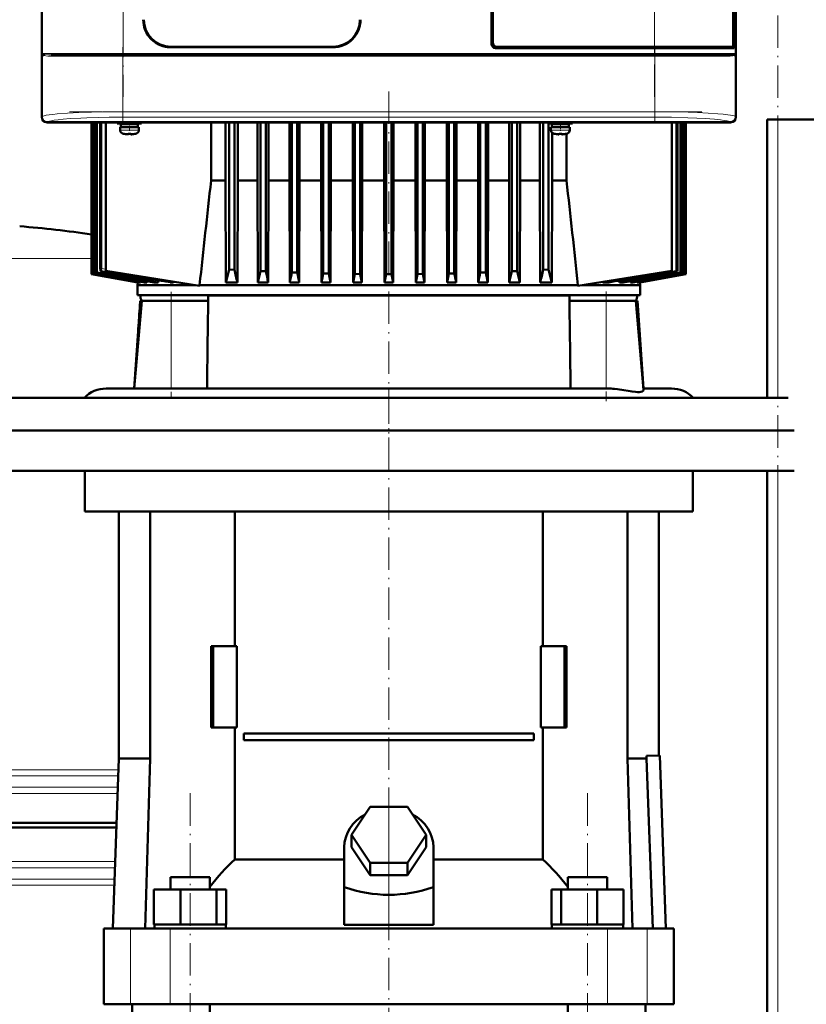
# Model space of a CAD drawing. Extents: x -1595 to 1972, y -1757 to 691.
# Tile 46 of 59: x 175 to 466, y 87 to 452. Entities that reach past the tile are written whole.
import ezdxf

# ---------------------------------------------------------------- set-up
doc = ezdxf.new("R2010")
doc.units = 0
doc.linetypes.add('DASHDOT', pattern=[18.5, 12, -3, 0.5, -3])

msp = doc.modelspace()

# ---------------------------------------------------------------- linework, layer by layer
at = {"color": 7, "lineweight": 50}
for p, q in [((183.09, 623.53), (183.09, 415.57)), ((440.04, 415.57), (440.04, 623.53)), ((349.57, 442.55), (349.57, 596.55)), ((350.07, 596.05), (350.07, 443.05)), ((439.02, 442.52), (439.02, 596.58)), ((439.14, 595.71), (439.14, 443.38)), ((183.07, 427.75), (183.07, 519.35)), ((440.07, 519.35), (440.07, 427.75)), ((230.87, 441.55), (290.87, 441.55)), ((290.87, 441.35), (230.87, 441.35)), ((409.85, 441.05), (351.07, 441.05)), ((351.56, 441.55), (409.85, 441.55)), ((438.78, 441.55), (409.85, 441.55)), ((409.85, 441.05), (439.34, 441.05)), ((438.79, 441.55), (439.04, 441.55)), ((438.86, 441.59), (439.04, 441.55)), ((439.02, 443.38), (439.14, 443.38)), ((439.34, 443.35), (439.02, 443.35)), ((439.04, 441.55), (439.04, 441.05)), ((439.14, 443.38), (439.34, 443.35)), ((439.34, 441.05), (439.34, 443.35)), ((183.48, 438.57), (183.45, 438.61)), ((183.51, 438.55), (183.48, 438.57)), ((186.6, 438.55), (193.18, 438.55)), ((203.7, 438.55), (192.33, 438.55)), ((193.18, 438.55), (213.28, 438.55)), ((213.28, 438.55), (409.85, 438.55)), ((409.85, 438.55), (436.52, 438.55)), ((439.65, 438.58), (439.62, 438.55)), ((439.68, 438.57), (439.62, 438.55)), ((439.62, 438.55), (439.62, 438.54)), ((439.66, 438.58), (439.65, 438.58)), ((439.68, 438.61), (439.66, 438.58)), ((439.68, 438.8), (439.73, 438.83)), ((439.69, 438.8), (439.73, 438.83)), ((183.07, 423.35), (183.07, 427.75)), ((183.09, 427.75), (183.07, 427.75)), ((440.07, 427.75), (440.04, 427.75)), ((440.06, 427.75), (440.06, 423.35)), ((183.07, 415.55), (183.07, 423.35)), ((183.07, 423.35), (183.09, 423.35)), ((440.04, 423.35), (440.07, 423.35)), ((440.07, 423.35), (440.07, 415.55)), ((197.86, 413.55), (185.07, 413.55)), ((438.04, 413.58), (185.09, 413.58)), ((197.87, 413.58), (197.86, 413.55)), ((202.27, 413.55), (197.86, 413.55)), ((201.56, 413.55), (201.56, 357.35)), ((201.56, 357.35), (201.56, 413.55)), ((201.73, 357.41), (201.73, 413.55)), ((201.8, 357.44), (201.8, 413.55)), ((202.27, 413.55), (202.26, 413.58)), ((314.86, 413.55), (202.27, 413.55)), ((202.32, 357.61), (202.32, 413.55)), ((202.46, 357.66), (202.46, 413.55)), ((203.33, 357.95), (203.33, 413.55)), ((203.54, 358.02), (203.54, 413.55)), ((204.76, 359.51), (204.76, 413.55)), ((205.05, 359.46), (205.05, 413.55)), ((206.82, 413.55), (206.82, 358.55)), ((211.07, 413.55), (211.07, 413.12)), ((215.57, 413.12), (211.07, 413.12)), ((212.07, 411.82), (212.07, 410.69)), ((212.07, 411.82), (215.57, 411.82)), ((215.57, 413.02), (212.42, 413.02)), ((212.42, 413.02), (212.42, 411.92)), ((215.57, 411.92), (212.42, 411.92)), ((213.57, 413.02), (213.57, 413.12)), ((213.57, 411.82), (213.57, 411.92)), ((215.57, 413.12), (220.07, 413.12)), ((215.57, 413.02), (218.72, 413.02)), ((215.57, 411.92), (218.72, 411.92)), ((219.07, 411.82), (215.57, 411.82)), ((217.57, 413.02), (217.57, 413.12)), ((217.57, 411.82), (217.57, 411.92)), ((218.72, 413.02), (218.72, 411.92)), ((219.07, 410.69), (219.07, 411.82)), ((220.07, 413.12), (220.07, 413.55)), ((245.77, 392.05), (245.77, 413.55)), ((251.11, 392.05), (251.11, 413.55)), ((252.43, 413.55), (252.43, 359.14)), ((254.43, 413.55), (254.43, 359.02)), ((255.63, 392.05), (255.63, 413.55)), ((262.98, 392.05), (262.98, 413.55)), ((264.06, 413.55), (264.06, 358.52)), ((266.06, 413.55), (266.06, 358.43)), ((267.05, 392.05), (267.05, 413.55)), ((274.78, 413.55), (274.78, 392.05)), ((275.68, 413.55), (275.68, 358.02)), ((277.68, 413.55), (277.68, 357.95)), ((278.54, 413.55), (278.54, 392.05)), ((286.52, 392.05), (286.52, 413.55)), ((287.31, 413.55), (287.31, 357.66)), ((289.31, 413.55), (289.31, 357.61)), ((290.07, 413.55), (290.07, 392.05)), ((298.21, 413.55), (298.21, 392.05)), ((298.93, 413.55), (298.93, 357.44)), ((300.93, 413.55), (300.93, 357.41)), ((301.64, 392.05), (301.64, 413.55)), ((309.86, 392.05), (309.86, 413.55)), ((310.56, 413.55), (310.56, 357.35)), ((312.56, 413.55), (312.56, 357.35)), ((313.26, 392.05), (313.26, 413.55)), ((314.87, 413.58), (314.86, 413.55)), ((319.27, 413.55), (314.86, 413.55)), ((319.27, 413.55), (319.26, 413.58)), ((427.86, 413.55), (319.27, 413.55)), ((321.47, 413.55), (321.47, 392.05)), ((322.18, 413.55), (322.18, 357.41)), ((324.18, 413.55), (324.18, 357.44)), ((324.91, 413.55), (324.91, 392.05)), ((333.04, 392.05), (333.04, 413.55)), ((333.81, 413.55), (333.81, 357.61)), ((335.81, 413.55), (335.81, 357.66)), ((336.6, 413.55), (336.6, 392.05)), ((344.58, 392.05), (344.58, 413.55)), ((345.43, 413.55), (345.43, 357.95)), ((347.43, 413.55), (347.43, 358.02)), ((348.34, 413.55), (348.34, 392.05)), ((356.06, 392.05), (356.06, 413.55)), ((357.06, 413.55), (357.06, 358.43)), ((359.06, 413.55), (359.06, 358.52)), ((360.13, 392.05), (360.13, 413.55)), ((367.48, 392.05), (367.48, 413.55)), ((368.68, 413.55), (368.68, 359.02)), ((370.57, 413.12), (370.57, 413.55)), ((370.57, 413.12), (375.07, 413.12)), ((370.68, 413.12), (370.68, 359.14)), ((371.57, 411.82), (375.07, 411.82)), ((371.57, 410.69), (371.57, 411.82)), ((375.07, 413.02), (371.92, 413.02)), ((371.92, 411.92), (371.92, 413.02)), ((371.92, 411.92), (375.07, 411.92)), ((372.01, 413.12), (372.01, 413.02)), ((372.01, 411.92), (372.01, 411.82)), ((373.07, 413.12), (373.07, 413.02)), ((373.07, 411.92), (373.07, 411.82)), ((379.57, 413.12), (375.07, 413.12)), ((378.22, 413.02), (375.07, 413.02)), ((378.22, 411.92), (375.07, 411.92)), ((375.07, 411.82), (378.57, 411.82)), ((377.07, 413.12), (377.07, 413.02)), ((377.07, 411.92), (377.07, 411.82)), ((377.34, 413.12), (377.34, 413.02)), ((377.34, 411.92), (377.34, 411.82)), ((378.22, 411.92), (378.22, 413.02)), ((378.57, 411.82), (378.57, 410.69)), ((379.57, 413.55), (379.57, 413.12)), ((416.33, 413.55), (416.33, 358.55)), ((418.07, 413.55), (418.07, 358.52)), ((418.36, 413.55), (418.36, 358.43)), ((419.57, 413.55), (419.57, 358.02)), ((419.79, 413.55), (419.79, 357.95)), ((420.65, 413.55), (420.65, 357.66)), ((420.79, 413.55), (420.79, 357.61)), ((421.31, 413.55), (421.31, 357.44)), ((421.38, 413.55), (421.38, 357.41)), ((421.56, 413.55), (421.56, 357.35)), ((421.56, 413.55), (421.56, 357.35)), ((427.87, 413.58), (427.86, 413.55)), ((432.27, 413.55), (427.86, 413.55)), ((432.27, 413.55), (432.26, 413.58)), ((438.07, 413.55), (432.27, 413.55)), ((451.57, 311.55), (451.57, 414.65)), ((455.57, 414.65), (451.57, 414.65)), ((472.57, 414.65), (455.57, 414.65)), ((213.65, 409.29), (213.64, 409.28)), ((215.07, 409.14), (215.07, 409.29)), ((216.07, 409.14), (216.07, 409.29)), ((217.5, 409.28), (217.49, 409.29)), ((372.01, 409.72), (372.01, 392.05)), ((373.14, 409.28), (373.15, 409.29)), ((374.57, 409.14), (374.57, 409.29)), ((375.57, 409.14), (375.57, 409.29)), ((376.99, 409.29), (377, 409.28)), ((377.34, 409.36), (377.34, 392.05)), ((245.77, 392.05), (251.11, 392.05)), ((251.11, 392.05), (251.25, 354.34)), ((255.63, 392.05), (255.51, 354.34)), ((255.63, 392.05), (262.98, 392.05)), ((262.98, 392.05), (263.11, 354.34)), ((267.05, 392.05), (266.94, 354.34)), ((267.05, 392.05), (274.78, 392.05)), ((274.78, 392.05), (274.89, 354.34)), ((278.54, 392.05), (278.43, 354.34)), ((286.52, 392.05), (278.54, 392.05)), ((286.52, 392.05), (286.62, 354.34)), ((290.07, 392.05), (289.97, 354.34)), ((298.21, 392.05), (290.07, 392.05)), ((298.21, 392.05), (298.31, 354.34)), ((301.64, 392.05), (301.54, 354.34)), ((309.86, 392.05), (301.64, 392.05)), ((309.86, 392.05), (309.96, 354.34)), ((313.26, 392.05), (313.15, 354.34)), ((313.26, 392.05), (321.47, 392.05)), ((321.47, 392.05), (321.57, 354.34)), ((324.91, 392.05), (324.8, 354.34)), ((324.91, 392.05), (333.04, 392.05)), ((333.04, 392.05), (333.15, 354.34)), ((336.6, 392.05), (336.49, 354.34)), ((336.6, 392.05), (344.58, 392.05)), ((344.58, 392.05), (344.68, 354.34)), ((348.34, 392.05), (348.22, 354.34)), ((348.34, 392.05), (354.71, 392.05)), ((354.71, 392.05), (356.06, 392.05)), ((356.06, 392.05), (356.17, 354.34)), ((360.13, 392.05), (360.01, 354.34)), ((367.48, 392.05), (360.13, 392.05)), ((367.48, 392.05), (367.61, 354.34)), ((372.01, 392.05), (371.87, 354.34)), ((377.34, 392.05), (372.01, 392.05)), ((201.56, 357.35), (218.65, 354.34)), ((201.56, 357.35), (201.56, 357.35)), ((218.64, 354.34), (201.56, 357.35)), ((201.8, 357.44), (201.73, 357.41)), ((201.73, 357.41), (219.18, 354.34)), ((202.46, 357.66), (202.32, 357.61)), ((203.54, 358.02), (203.33, 357.95)), ((204.9, 358.47), (204.91, 358.47)), ((204.91, 358.47), (204.91, 358.48)), ((241.53, 353.05), (206.82, 358.55)), ((254.43, 359.02), (252.43, 359.14)), ((266.06, 358.43), (264.06, 358.52)), ((277.68, 357.95), (275.68, 358.02)), ((289.31, 357.61), (287.31, 357.66)), ((289.31, 357.61), (289.97, 354.34)), ((298.93, 357.44), (298.31, 354.34)), ((300.93, 357.41), (298.93, 357.44)), ((300.93, 357.41), (301.54, 354.34)), ((310.56, 357.35), (309.96, 354.34)), ((310.56, 357.35), (312.56, 357.35)), ((312.56, 357.35), (313.15, 354.34)), ((322.18, 357.41), (321.57, 354.34)), ((322.18, 357.41), (324.18, 357.44)), ((324.18, 357.44), (324.8, 354.34)), ((333.81, 357.61), (333.15, 354.34)), ((333.81, 357.61), (335.81, 357.66)), ((347.43, 358.02), (345.43, 357.95)), ((359.06, 358.52), (357.06, 358.43)), ((370.68, 359.14), (368.68, 359.02)), ((381.58, 353.04), (416.33, 358.55)), ((403.93, 354.34), (421.38, 357.41)), ((404.46, 354.34), (421.56, 357.35)), ((404.48, 354.34), (421.56, 357.35)), ((418.07, 358.52), (418.36, 358.43)), ((419.57, 358.02), (419.79, 357.95)), ((420.65, 357.66), (420.79, 357.61)), ((421.31, 357.44), (421.38, 357.41)), ((421.56, 357.35), (421.56, 357.35)), ((218.64, 354.34), (218.56, 353.3)), ((218.64, 354.34), (218.65, 354.34)), ((218.66, 354.43), (218.65, 354.34)), ((219.18, 354.34), (219.59, 354.34)), ((219.61, 354.61), (219.59, 354.34)), ((221.18, 354.34), (222.05, 354.34)), ((222.08, 354.79), (222.05, 354.34)), ((224.74, 354.34), (226.18, 354.34)), ((226.24, 355.03), (226.18, 354.34)), ((230.59, 354.34), (230.64, 354.34)), ((230.64, 354.34), (231.71, 354.34)), ((251.25, 354.34), (255.51, 354.34)), ((263.11, 354.34), (266.94, 354.34)), ((278.43, 354.34), (274.89, 354.34)), ((289.97, 354.34), (286.62, 354.34)), ((301.54, 354.34), (298.31, 354.34)), ((309.96, 354.34), (313.15, 354.34)), ((321.57, 354.34), (324.8, 354.34)), ((333.15, 354.34), (336.49, 354.34)), ((344.68, 354.34), (348.22, 354.34)), ((360.01, 354.34), (356.17, 354.34)), ((371.87, 354.34), (367.61, 354.34)), ((390.83, 354.51), (390.84, 354.34)), ((393.06, 354.34), (390.84, 354.34)), ((396.88, 354.95), (396.94, 354.34)), ((398.37, 354.34), (396.94, 354.34)), ((401.03, 354.79), (401.07, 354.34)), ((401.93, 354.34), (401.07, 354.34)), ((403.51, 354.61), (403.53, 354.34)), ((403.93, 354.34), (403.53, 354.34)), ((404.46, 354.43), (404.46, 354.34)), ((404.48, 354.34), (404.46, 354.34)), ((404.48, 354.34), (404.56, 353.3)), ((218.56, 353.3), (239.97, 353.3)), ((218.56, 349.55), (218.56, 353.3)), ((241.53, 353.3), (356.14, 353.3)), ((241.53, 353.05), (241.53, 353.3)), ((356.14, 353.3), (381.58, 353.3)), ((381.58, 353.3), (381.58, 353.04)), ((404.56, 353.3), (383.18, 353.3)), ((404.56, 349.55), (404.56, 353.3)), ((220.13, 347.55), (217.29, 315.05)), ((218.56, 349.55), (356.14, 349.55)), ((219.53, 347.55), (219.22, 343.22)), ((220.16, 347.55), (219.53, 347.55)), ((220.13, 347.55), (231.06, 347.55)), ((244.69, 347.55), (231.06, 347.55)), ((244.69, 347.55), (244.71, 349.22)), ((356.14, 349.55), (404.56, 349.55)), ((378.41, 349.22), (378.43, 347.55)), ((392.06, 347.55), (378.43, 347.55)), ((392.06, 347.55), (402.98, 347.55)), ((403.59, 347.55), (402.98, 347.55)), ((402.98, 347.55), (405.87, 314.57)), ((403.59, 347.55), (405.86, 315.05)), ((219.21, 342.79), (219.19, 342.2)), ((219.22, 343.22), (219.21, 342.79)), ((218.74, 336.22), (217.25, 315.05)), ((206.91, 315.05), (217.29, 315.05)), ((217.29, 315.05), (230.39, 315.05)), ((230.4, 315.05), (230.39, 315.05)), ((230.4, 315.05), (261.39, 315.05)), ((261.39, 315.05), (392.72, 315.05)), ((405.83, 315.05), (416.21, 315.05)), ((240.69, 311.55), (163.74, 311.55)), ((459.38, 311.55), (240.69, 311.55)), ((161.57, 299.55), (311.57, 299.55)), ((162.69, 299.55), (240.19, 299.55)), ((240.19, 299.55), (460.43, 299.55)), ((311.57, 299.55), (461.57, 299.55)), ((161.57, 284.55), (311.57, 284.55)), ((199.07, 284.55), (199.07, 269.55)), ((311.57, 284.55), (461.57, 284.55)), ((424.07, 284.55), (424.07, 269.55)), ((451.57, -197.9), (451.57, 284.55)), ((199.07, 269.55), (311.57, 269.55)), ((211.57, 269.55), (211.57, 178.15)), ((223.27, 269.55), (223.27, 178.15)), ((254.62, 219.65), (254.62, 269.55)), ((311.57, 269.55), (424.07, 269.55)), ((368.52, 269.55), (368.52, 219.65)), ((399.86, 269.55), (399.86, 178.15)), ((411.57, 269.55), (411.57, 179.25)), ((246.49, 219.65), (245.79, 219.65)), ((245.79, 189.65), (245.79, 219.65)), ((255.33, 219.65), (246.49, 219.65)), ((246.49, 189.65), (246.49, 219.65)), ((255.33, 189.65), (255.33, 219.65)), ((367.8, 219.65), (367.8, 189.65)), ((376.64, 219.65), (367.8, 219.65)), ((376.64, 189.65), (376.64, 219.65)), ((377.34, 219.65), (376.64, 219.65)), ((377.34, 219.65), (377.34, 189.65)), ((245.79, 189.65), (246.49, 189.65)), ((246.49, 189.65), (255.33, 189.65)), ((254.62, 140.76), (254.62, 189.65)), ((367.8, 189.65), (376.64, 189.65)), ((368.52, 189.65), (368.52, 140.76)), ((376.64, 189.65), (377.34, 189.65)), ((257.91, 187.4), (365.22, 187.4)), ((257.91, 187.4), (257.91, 184.9)), ((365.22, 187.4), (365.22, 184.9)), ((365.22, 184.9), (257.91, 184.9)), ((406.96, 179.09), (411.91, 179.26)), ((406.96, 178.15), (406.96, 179.09)), ((411.91, 179.26), (414.11, 115.15)), ((211.57, 178.15), (209.37, 115.15)), ((223.27, 178.15), (211.57, 178.15)), ((223.27, 178.15), (221.33, 115.15)), ((399.86, 178.15), (406.96, 178.15)), ((399.86, 178.15), (401.8, 115.15)), ((409.26, 115.15), (406.96, 178.15)), ((297.71, 149.85), (304.64, 160.24)), ((304.64, 160.24), (318.49, 160.24)), ((318.49, 160.24), (325.42, 149.85)), ((151.57, 154.3), (210.73, 154.3)), ((210.67, 152.6), (151.57, 152.6)), ((304.64, 139.46), (297.71, 149.85)), ((297.71, 145.35), (297.71, 149.85)), ((325.42, 149.85), (318.49, 139.46)), ((325.42, 145.35), (325.42, 149.85)), ((295.07, 130.5), (295.07, 145.35)), ((304.64, 134.96), (297.71, 145.35)), ((325.42, 145.35), (318.49, 134.96)), ((328.07, 130.5), (328.07, 145.35)), ((254.62, 140.76), (295.07, 140.76)), ((318.49, 139.46), (304.64, 139.46)), ((304.64, 134.96), (304.64, 139.46)), ((318.49, 134.96), (318.49, 139.46)), ((328.07, 140.76), (368.52, 140.76)), ((318.49, 134.96), (304.64, 134.96)), ((230.73, 134.15), (232.86, 134.15)), ((230.73, 129.65), (230.73, 134.15)), ((232.86, 134.15), (245.33, 134.15)), ((245.33, 129.65), (245.33, 134.15)), ((377.8, 134.15), (390.27, 134.15)), ((377.8, 129.65), (377.8, 134.15)), ((390.27, 134.15), (392.4, 134.15)), ((392.4, 129.65), (392.4, 134.15)), ((224.64, 129.65), (234.44, 129.65)), ((224.64, 116.65), (224.64, 129.65)), ((234.44, 129.65), (247.82, 129.65)), ((234.44, 116.65), (234.44, 129.65)), ((247.82, 116.65), (247.82, 129.65)), ((247.82, 129.65), (251.41, 129.65)), ((251.41, 116.65), (251.41, 129.65)), ((295.07, 116.51), (295.07, 130.5)), ((328.07, 116.51), (328.07, 130.5)), ((371.72, 129.65), (375.31, 129.65)), ((371.72, 116.65), (371.72, 129.65)), ((375.31, 129.65), (388.69, 129.65)), ((375.31, 116.65), (375.31, 129.65)), ((388.69, 129.65), (398.49, 129.65)), ((388.69, 116.65), (388.69, 129.65)), ((398.49, 116.65), (398.49, 129.65)), ((224.64, 116.65), (225.65, 116.65)), ((224.83, 115.15), (224.83, 116.65)), ((225.65, 116.65), (233.43, 116.65)), ((233.43, 116.65), (234.44, 116.65)), ((234.44, 116.65), (235.82, 116.65)), ((235.82, 116.65), (246.44, 116.65)), ((246.44, 116.65), (247.82, 116.65)), ((247.82, 116.65), (248.19, 116.65)), ((248.19, 116.65), (251.23, 116.65)), ((251.04, 116.65), (251.41, 116.65)), ((251.23, 116.65), (251.23, 115.15)), ((371.72, 116.65), (372.09, 116.65)), ((371.9, 116.65), (374.94, 116.65)), ((371.9, 115.15), (371.9, 116.65)), ((374.94, 116.65), (375.31, 116.65)), ((375.31, 116.65), (376.69, 116.65)), ((376.69, 116.65), (387.31, 116.65)), ((387.31, 116.65), (388.69, 116.65)), ((388.69, 116.65), (389.7, 116.65)), ((389.7, 116.65), (397.48, 116.65)), ((397.48, 116.65), (398.49, 116.65)), ((398.3, 116.65), (398.3, 115.15)), ((206.07, 115.15), (216, 115.15)), ((206.07, 87.15), (206.07, 115.15)), ((216, 115.15), (230.57, 115.15)), ((230.57, 115.15), (392.56, 115.15)), ((295.07, 116.51), (311.57, 116.51)), ((311.57, 116.51), (328.07, 116.51)), ((392.56, 115.15), (407.13, 115.15)), ((407.13, 115.15), (417.07, 115.15)), ((417.07, 87.15), (417.07, 115.15)), ((216, 87.15), (206.07, 87.15)), ((230.57, 87.15), (216, 87.15)), ((216.57, 71.15), (216.57, 87.15)), ((392.56, 87.15), (230.57, 87.15)), ((245.33, -184.85), (245.33, 87.15)), ((377.8, -184.85), (377.8, 87.15)), ((407.13, 87.15), (392.56, 87.15)), ((406.57, 71.15), (406.57, 87.15)), ((417.07, 87.15), (407.13, 87.15))]:
    msp.add_line(p, q, dxfattribs=at)
at = {"color": 7, "linetype": 'DASHDOT', "lineweight": 18}
for p, q in [((213.28, 616.15), (213.28, 422.95)), ((409.85, 422.95), (409.85, 616.15)), ((455.57, -465.35), (455.57, 494.65)), ((213.1, 441.39), (213.1, 413.31)), ((410.03, 441.39), (410.03, 413.32)), ((193.41, 438.05), (429.72, 438.05)), ((193.62, 439.05), (429.51, 439.05)), ((311.56, 424.95), (311.56, 288.15)), ((193.41, 417.48), (429.72, 417.48)), ((231.06, 350.8), (231.06, 311.8)), ((392.06, 350.93), (392.06, 310.31)), ((311.57, 315.43), (311.57, 124.88)), ((238.03, -216.75), (238.03, 166.05)), ((385.1, -216.75), (385.1, 166.05)), ((311.57, 159.9), (311.57, -377.1))]:
    msp.add_line(p, q, dxfattribs=at)
at = {"color": 7, "lineweight": 18}
for p, q in [((183.35, 439.05), (183.35, 600.05)), ((213.28, 600.05), (213.28, 439.05)), ((439.78, 439.05), (439.78, 600.05)), ((409.85, 441.55), (409.85, 513.55)), ((409.85, 441.05), (409.85, 441.55)), ((409.85, 439.05), (409.85, 441.05)), ((183.18, 439.05), (183.18, 415.65)), ((183.18, 439.05), (183.35, 439.05)), ((192.84, 439.05), (183.35, 439.05)), ((183.39, 438.86), (183.4, 438.83)), ((187.04, 438.05), (192.67, 438.05)), ((192.67, 438.05), (213.1, 438.05)), ((213.28, 439.05), (192.84, 439.05)), ((213.1, 438.05), (213.1, 438.55)), ((213.1, 417.48), (213.1, 438.05)), ((410.03, 438.05), (213.1, 438.05)), ((213.28, 439.05), (409.85, 439.05)), ((213.28, 438.55), (213.28, 439.05)), ((439.78, 439.05), (409.85, 439.05)), ((409.85, 439.05), (409.85, 438.55)), ((410.03, 438.05), (410.03, 438.55)), ((410.03, 438.05), (436.09, 438.05)), ((410.03, 438.05), (410.03, 417.48)), ((439.78, 439.05), (439.95, 439.05)), ((439.95, 415.65), (439.95, 439.05)), ((183.09, 415.57), (183.18, 415.65)), ((213.1, 417.48), (410.03, 417.48)), ((213.1, 415.48), (213.1, 417.48)), ((410.03, 415.48), (213.1, 415.48)), ((410.03, 417.48), (410.03, 415.48)), ((439.95, 415.65), (440.04, 415.57)), ((185.17, 413.66), (185.09, 413.58)), ((438.04, 413.58), (437.96, 413.66)), ((455.57, 311.55), (455.57, 414.65)), ((215.54, 410.69), (212.07, 410.69)), ((213, 409.45), (215.55, 409.45)), ((215.54, 410.69), (215.57, 410.69)), ((215.55, 409.45), (215.57, 409.45)), ((215.57, 410.69), (219.07, 410.69)), ((215.57, 409.45), (218.14, 409.45)), ((375.07, 410.69), (371.57, 410.69)), ((375.07, 409.45), (372.5, 409.45)), ((375.1, 410.69), (375.07, 410.69)), ((375.09, 409.45), (375.07, 409.45)), ((377.64, 409.45), (375.09, 409.45)), ((378.57, 410.69), (375.1, 410.69)), ((201.56, 363.14), (151.57, 363.14)), ((205.05, 359.46), (206.82, 359.18)), ((231.06, 347.55), (231.06, 315.05)), ((244.71, 349.22), (267.49, 349.22)), ((267.49, 349.22), (378.41, 349.22)), ((392.06, 347.55), (392.06, 315.05)), ((455.57, -197.9), (455.57, 284.55)), ((151.57, 173.98), (211.42, 173.98)), ((211.34, 171.7), (151.57, 171.7)), ((151.57, 167.49), (211.19, 167.49)), ((211.11, 165.22), (151.57, 165.22)), ((151.57, 139.98), (210.23, 139.98)), ((151.57, 137.7), (210.15, 137.7)), ((151.57, 133.49), (210.01, 133.49)), ((209.93, 131.22), (151.57, 131.22)), ((216, 87.15), (216, 115.15)), ((230.57, 87.15), (230.57, 115.15)), ((392.56, 87.15), (392.56, 115.15)), ((407.13, 87.15), (407.13, 115.15))]:
    msp.add_line(p, q, dxfattribs=at)
at = {"color": 7, "linetype": 'DASHDOT', "lineweight": 18, "ltscale": 0.072885}
msp.add_line((215.57, 413.36), (215.57, 410.45), dxfattribs=at)
at = {"color": 7, "linetype": 'DASHDOT', "lineweight": 18, "ltscale": 0.085704}
msp.add_line((375.07, 413.83), (375.07, 410.41), dxfattribs=at)
at = {"color": 7, "linetype": 'DASHDOT', "lineweight": 18, "ltscale": 0.000926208}
msp.add_line((214.57, 409.14), (214.57, 409.11), dxfattribs=at)
at = {"color": 7, "linetype": 'DASHDOT', "lineweight": 18, "ltscale": 0.000743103}
msp.add_line((216.57, 409.11), (216.57, 409.14), dxfattribs=at)
at = {"color": 7, "linetype": 'DASHDOT', "lineweight": 18, "ltscale": 0.000761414}
msp.add_line((374.07, 409.14), (374.07, 409.11), dxfattribs=at)
at = {"color": 7, "linetype": 'DASHDOT', "lineweight": 18, "ltscale": 0.000958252}
msp.add_line((376.07, 409.14), (376.07, 409.11), dxfattribs=at)
at = {"color": 7, "linetype": 'DASHDOT', "lineweight": 18, "ltscale": 0.014685}
msp.add_line((218.69, 339.72), (219.27, 339.72), dxfattribs=at)
at = {"color": 7, "linetype": 'DASHDOT', "lineweight": 18, "ltscale": 0.419809}
msp.add_line((311.57, 115.11), (311.57, 131.9), dxfattribs=at)
at = {"color": 7, "lineweight": 50}
for points in [[(230.87, 441.35), (229.7, 441.42), (228.54, 441.62), (227.42, 441.96), (226.35, 442.42), (225.78, 442.72), (225.23, 443.06), (224.53, 443.56), (223.87, 444.12), (223.27, 444.74), (222.54, 445.66), (221.92, 446.66), (221.42, 447.72), (221.04, 448.84), (220.83, 449.73), (220.71, 450.63), (220.67, 451.55)], [(301.07, 451.55), (301, 450.38), (300.79, 449.23), (300.45, 448.11), (300, 447.03), (299.69, 446.46), (299.36, 445.91), (298.85, 445.21), (298.29, 444.56), (297.68, 443.96), (296.75, 443.23), (295.75, 442.61), (294.69, 442.1), (293.58, 441.72), (292.68, 441.52), (291.78, 441.39), (290.87, 441.35)], [(438.78, 441.55), (438.82, 441.56), (438.85, 441.59), (438.91, 441.67), (438.99, 441.98), (439.02, 442.52)], [(436.52, 438.55), (437.59, 438.56), (438.47, 438.59), (439.14, 438.65), (439.54, 438.74), (439.68, 438.8)], [(214.57, 409.14), (214.9, 409.12), (215.02, 409.12), (215.05, 409.13), (215.06, 409.13), (215.07, 409.14), (215.07, 409.14), (215.07, 409.14)], [(216.12, 409.12), (216.09, 409.13), (216.08, 409.13), (216.07, 409.14), (216.07, 409.14)], [(216.57, 409.14), (216.38, 409.12), (216.14, 409.12), (216.09, 409.13), (216.08, 409.13), (216.07, 409.14), (216.07, 409.14), (216.07, 409.14)], [(374.07, 409.14), (374.26, 409.12), (374.5, 409.12), (374.55, 409.13), (374.56, 409.13), (374.57, 409.14), (374.57, 409.14), (374.57, 409.14)], [(375.62, 409.12), (375.58, 409.13), (375.57, 409.13), (375.57, 409.14), (375.57, 409.14), (375.57, 409.14)], [(376.07, 409.14), (375.74, 409.12), (375.62, 409.12), (375.59, 409.13), (375.58, 409.13), (375.57, 409.14), (375.57, 409.14), (375.57, 409.14)], [(204.76, 359.51), (204.8, 358.78), (204.85, 358.55), (204.88, 358.49), (204.89, 358.48), (204.9, 358.47)], [(205.05, 359.46), (205.01, 358.82), (204.97, 358.59), (204.93, 358.49), (204.92, 358.48), (204.91, 358.48)], [(252.43, 359.14), (251.83, 356.6), (251.25, 354.34)], [(370.68, 359.14), (371.29, 356.6), (371.87, 354.34)], [(390.84, 354.34), (404.32, 356.37), (418.07, 358.52)], [(232.09, 354.55), (231.91, 354.39), (231.71, 354.34)], [(395.06, 314.93), (396.26, 314.79), (398.57, 314.42), (400.17, 314.14), (401.63, 313.9), (402.9, 313.76), (403.64, 313.72), (404.27, 313.74), (404.8, 313.82), (405.35, 313.99), (405.71, 314.22), (405.81, 314.34), (405.87, 314.57)]]:
    msp.add_lwpolyline(points, dxfattribs=at)
at = {"color": 7, "lineweight": 18}
for points in [[(183.45, 438.8), (183.66, 438.71), (183.84, 438.67), (184.28, 438.62), (185.69, 438.56), (186.6, 438.55)], [(187.04, 438.05), (186.12, 438.06), (185.31, 438.1), (184.61, 438.17)], [(438.51, 438.17), (437.94, 438.11), (437.24, 438.07), (436.09, 438.05)], [(183.18, 415.65), (183.35, 415.77), (183.61, 415.88), (183.98, 415.99), (184.79, 416.16), (185.84, 416.33), (187.23, 416.51), (188.86, 416.67), (192.67, 416.95), (196.88, 417.16), (201.45, 417.32), (205.65, 417.41), (213.1, 417.48)], [(213.1, 415.48), (208.1, 415.45), (203.93, 415.37), (199.74, 415.24), (197.55, 415.15), (193.57, 414.93), (190.98, 414.72), (189.15, 414.54), (187.67, 414.34), (186.7, 414.17), (185.97, 414.01), (185.45, 413.83), (185.17, 413.66)], [(410.03, 417.48), (414.52, 417.45), (418.94, 417.39), (425.82, 417.18), (429.81, 416.99), (433.36, 416.75), (435.37, 416.57), (437.08, 416.36), (438.07, 416.21), (438.87, 416.06), (439.37, 415.93), (439.73, 415.79), (439.95, 415.65)], [(437.96, 413.66), (437.67, 413.83), (437.31, 413.96), (436.81, 414.09), (435.73, 414.3), (434.28, 414.5), (432.14, 414.72), (428.61, 414.99), (425.57, 415.15), (422.24, 415.28), (416.25, 415.43), (410.03, 415.48)], [(204.91, 358.48), (218.39, 356.36), (231.71, 354.34)]]:
    msp.add_lwpolyline(points, dxfattribs=at)
at = {"color": 7, "lineweight": 50}
for centre, radius, start, end in [((230.87, 451.55), 10.2, 179.9997, 270.0003), ((230.87, 451.55), 10, 180, 270), ((290.87, 451.55), 10, 270, 360), ((290.87, 451.55), 10.2, 269.9997, 0.0003), ((351.07, 442.55), 1.5, 180, 270), ((182.96, 438.61), 0.488, 357.928, 30.3047), ((183.84, 439.26), 0.607, 220.9525, 229.0552), ((182.96, 438.61), 0.486, 358.9892, 25.8179), ((183.53, 438.97), 0.197, 228.0416, 243.1921), ((183.02, 438.55), 0.494, 358.0841, 30.2339), ((183.02, 438.56), 0.491, 359.1792, 29.5717), ((183.91, 438.99), 0.601, 220.5195, 228.8199), ((184.24, 439.44), 1.15, 230.5708, 251.3512), ((439.01, 439.26), 0.937, 296.5194, 310.7967), ((440.11, 438.55), 0.494, 149.585, 181.0835), ((440.11, 438.55), 0.491, 150.312, 180.6913), ((440.17, 438.62), 0.485, 154.5515, 181.5258), ((440.17, 438.61), 0.49, 153.5328, 185.1478), ((185.07, 415.55), 2, 180.0019, 269.9981), ((213.37, 410.69), 1.3, 180, 253.3985), ((215.57, 418.07), 9, 253.3985, 257.6222), ((215.57, 418.07), 8.99, 257.6503, 263.6107), ((215.57, 418.07), 8.99, 257.6503, 263.6107), ((215.03, 413.15), 4.04, 263.5178, 266.839), ((215.57, 419.18), 9.9, 267.1058, 272.8956), ((215.57, 419.18), 9.9, 267.106, 272.8938), ((216.15, 412.7), 3.58, 272.1824, 275.7457), ((215.57, 418.07), 8.99, 276.3893, 282.3497), ((215.57, 418.07), 8.99, 276.3897, 282.3492), ((215.57, 418.07), 9, 282.3778, 286.6016), ((217.77, 410.69), 1.3, 286.6016, 360), ((372.87, 410.69), 1.3, 180, 253.3985), ((375.07, 418.07), 9, 253.3985, 257.6222), ((375.07, 418.07), 8.99, 257.6508, 263.6103), ((375.07, 418.07), 8.99, 257.6503, 263.6107), ((374.51, 412.92), 3.8, 263.4171, 267.729), ((375.07, 419.18), 9.9, 267.106, 272.8938), ((375.07, 419.18), 9.9, 267.1058, 272.8956), ((375.61, 413.15), 4.04, 273.1617, 276.4821), ((375.07, 418.07), 8.99, 276.3893, 282.3497), ((375.07, 418.07), 8.99, 276.3893, 282.3497), ((375.07, 418.07), 9, 282.3778, 286.6016), ((377.27, 410.69), 1.3, 286.6016, 360), ((11101.28, -816.12), 10922.53, 173.649377, 173.853859), ((-10476.73, -816), 10921.09, 6.146314, 6.350826), ((151.56, 55.93), 320, 81.0123, 85.8127), ((4121.44, 22818.78), 22800.77, 260.101223, 260.146589), ((3360.42, 18501.34), 18416.53, 260.126016, 260.185569), ((1543.12, 8201.62), 7957.7, 260.300938, 260.443948), ((1389.74, 7325.23), 7067.57, 260.336147, 260.512223), ((870.34, 4381.9), 4078.75, 260.59102, 260.91315), ((791.03, 3921.11), 3610.52, 260.65736, 261.07032), ((499.24, 412.78), 250.64, 192.3844, 193.483), ((-0.9, 416.55), 271.24, 346.7412, 347.6466), ((726.77, 455.86), 470.91, 191.9414, 192.4499), ((-231.39, 464.85), 518.2, 347.6872, 348.1038), ((1248.47, 557.02), 990.99, 191.58801, 191.80131), ((-823.85, 584.67), 1134.11, 348.28188, 348.4532), ((1447.75, 584.84), 1134.91, 191.5468, 191.718), ((-625.35, 557.02), 990.98, 348.19864, 348.41194), ((854.5, 464.85), 518.2, 191.8961, 192.3128), ((-103.66, 455.86), 470.9, 347.55, 348.0585), ((624.02, 416.55), 271.24, 192.3533, 193.2587), ((123.88, 412.78), 250.64, 346.5169, 347.6155), ((-197.38, 4089.15), 3781.19, 278.98358, 279.3718), ((-247.27, 4382.2), 4079.05, 279.08686, 279.40898), ((-766.63, 7325.23), 7067.57, 279.487779, 279.663848), ((-920.01, 8201.62), 7957.7, 279.556054, 279.699064), ((-2736.71, 18497.91), 18413.04, 279.814426, 279.873992), ((-3498.32, 22818.78), 22800.77, 279.853413, 279.898772), ((222.14, 349.05), 2.5, 168.463, 216.8699), ((23154.46, 38.01), 22911.86, 179.225926, 179.307205), ((-22531.35, 38.01), 22911.86, 0.692799, 0.774078), ((400.98, 349.05), 2.5, 323.1301, 11.537), ((126.32, 346.2), 92.95, 357.5338, 358.1638), ((125.36, 346.28), 93.91, 354.4809, 355.9998), ((125.36, 346.28), 93.91, 354.4809, 355.9998), ((126.41, 346.21), 92.86, 356.0026, 357.5287), ((126.41, 346.21), 92.86, 356.0026, 357.5287), ((123.78, 346.44), 95.5, 353.8583, 354.4785), ((206.91, 304.05), 11, 90, 137.0141), ((392.64, 291.09), 23.96, 84.1849, 89.7869), ((416.21, 304.05), 11, 42.9859, 90)]:
    msp.add_arc(centre, radius, start, end, dxfattribs=at)
at = {"color": 7, "lineweight": 18}
for centre, radius, start, end in [((184.51, 439.57), 1.43, 201.261, 222.235), ((184.11, 439.78), 1.19, 218.0427, 233.348), ((183.85, 439.05), 0.501, 179.9266, 201.6242), ((185.06, 441.79), 3.65, 250.8857, 262.9217), ((186.6, 438.13), 0.416, 40.2511, 89.1163), ((186.5, 438.05), 0.538, 359.56, 40.5306), ((436.63, 438.05), 0.541, 139.8745, 180.6369), ((436.53, 438.14), 0.407, 90.9607, 140.1899), ((437.87, 442.86), 4.74, 277.8836, 282.6789), ((438.28, 441.07), 2.89, 282.5525, 289.9044), ((438.72, 439.81), 1.56, 290.2088, 296.9282), ((438.62, 439.57), 1.43, 317.7632, 338.7386), ((439.02, 439.78), 1.19, 306.6567, 321.9524), ((786.82, 3896.53), 3585.59, 260.66004, 261.07648)]:
    msp.add_arc(centre, radius, start, end, dxfattribs=at)
at = {"color": 7, "lineweight": 50}
for centre, major_axis, ratio, start_param, end_param in [((351.57, 443.05), (1.06, 1.06), 0.997265, 2.357564, 3.925621), ((351.57, 443.05), (-1.06, -1.06), 0.997265, 5.499157, 7.067214), ((185.1, 415.58), (1.42, 1.42), 0.995146, 2.358627, 3.924558), ((438.03, 415.58), (1.42, -1.42), 0.995146, 5.50022, 7.06615), ((438.07, 415.55), (1.41, 1.41), 0.999973, 3.927005, 5.497773), ((311.57, 145.35), (-16.5, 0), 0.866025, 5.274709, 6.283185), ((311.57, 145.35), (-16.5, 0), 0.866025, 3.141593, 4.150069), ((293.91, 84.12), (0, 72.02), 0.882948, 0.666001, 0.869356), ((329.14, 84.01), (-0.3, -72.14), 0.882782, 2.276636, 2.47978), ((311.57, 273.75), (0, 146.07), 0.57735, 2.94467, 3.338515)]:
    msp.add_ellipse(centre, major_axis=major_axis, ratio=ratio, start_param=start_param, end_param=end_param, dxfattribs=at)
at = {"color": 7, "lineweight": 18}
for centre, major_axis, ratio, start_param, end_param in [((439.28, 439.05), (0, 0.5), 0.997564, 4.254196, 4.712389), ((185.17, 415.65), (-1.41, 1.41), 0.995146, 0.787831, 2.353761), ((437.96, 415.65), (-1.41, -1.41), 0.995146, 0.787831, 2.353761)]:
    msp.add_ellipse(centre, major_axis=major_axis, ratio=ratio, start_param=start_param, end_param=end_param, dxfattribs=at)

doc.saveas('drawing.dxf')
